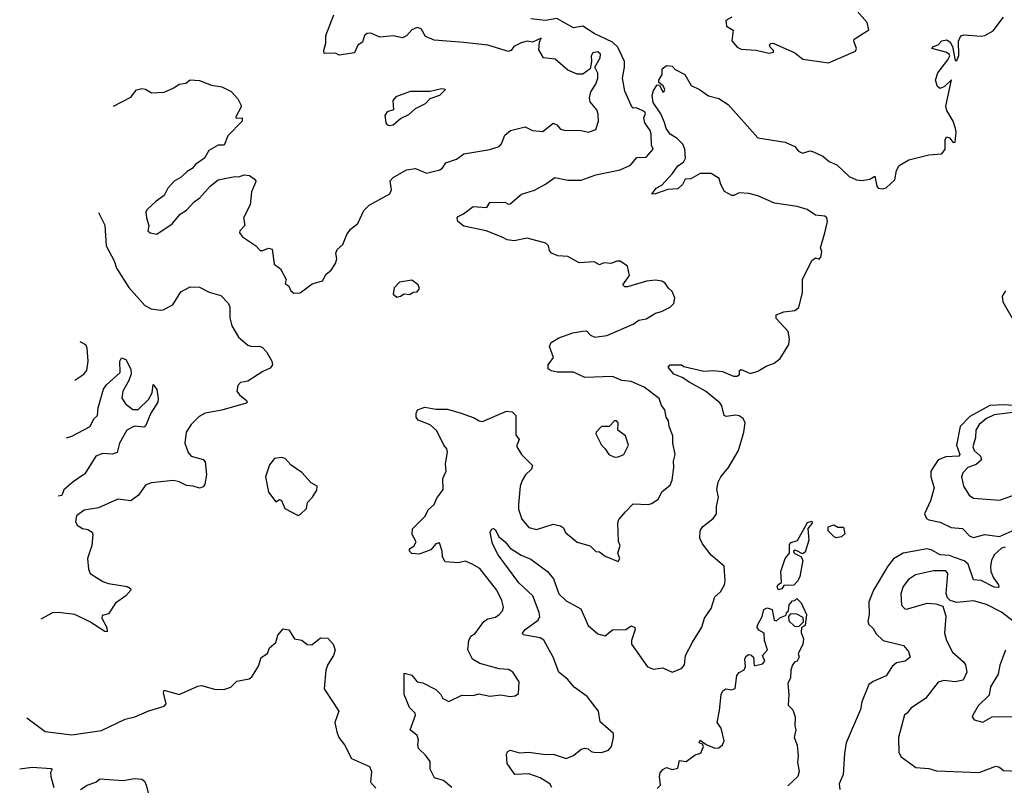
# Model space of a CAD drawing. Extents: x 1995161 to 2088924, y 769148 to 906007.
# Tile 70 of 256: x 2000988 to 2006280, y 810158 to 814270. Entities that reach past the tile are written whole.
import ezdxf

# ---------------------------------------------------------------- set-up
doc = ezdxf.new("R2010")
doc.units = 0

msp = doc.modelspace()

# ---------------------------------------------------------------- linework, layer by layer
at = {"layer": '0CON20XD'}
for points in [[(2001492, 813805.4), (2001585, 813854.2), (2001616.2, 813893.8), (2001645, 813900), (2001665, 813896), (2001697, 813877), (2001765, 813881.2), (2001817, 813903), (2001845, 813923.3), (2001880.7, 813929.3), (2001905, 813946.7), (2001955, 813943.8), (2002018.8, 813918.8), (2002075, 813908.8), (2002125, 813884), (2002161.4, 813845), (2002180, 813805), (2002147.5, 813745), (2002155, 813740), (2002183.3, 813743.3), (2002183.8, 813725), (2002107.5, 813645), (2002087.5, 813595), (2002055, 813596.2), (2002005, 813567.5), (2001981.2, 813525), (2001935, 813494), (2001915, 813470.8), (2001888, 813455), (2001855.6, 813424.4), (2001818.1, 813401.9), (2001784.4, 813365), (2001764.2, 813325), (2001721.2, 813295), (2001672.3, 813247.7), (2001666.7, 813235), (2001668.8, 813205), (2001682.5, 813165), (2001677.5, 813135), (2001690, 813125), (2001725, 813118), (2001806.8, 813173.2), (2001851.2, 813225), (2001884.2, 813245.8), (2001925, 813291.2), (2001956.3, 813313.7), (2002012.5, 813375), (2002055, 813410), (2002145, 813428), (2002165, 813426.2), (2002195, 813436.2), (2002223.6, 813433.6), (2002247.5, 813415), (2002256.7, 813405), (2002256.2, 813395), (2002233.3, 813345), (2002226, 813275), (2002190.8, 813205), (2002198.6, 813165), (2002170.5, 813135), (2002170, 813125), (2002185, 813103.3), (2002255, 813056.7), (2002280.3, 813030.3), (2002295, 813029.2), (2002325, 813042), (2002345, 813036.7), (2002356.4, 812956.4), (2002390.7, 812930.7), (2002420, 812875), (2002415, 812852.5), (2002435, 812837.5), (2002445, 812812.5), (2002460.7, 812800.7), (2002495, 812802.5), (2002559.3, 812850.7), (2002615, 812866.7), (2002635, 812902.5), (2002662.5, 812925), (2002685, 812960), (2002693.3, 812985), (2002686.7, 813015), (2002693.9, 813036.1), (2002725, 813062.5), (2002746.7, 813115), (2002766.7, 813145), (2002805.8, 813174.2), (2002837.5, 813245), (2002865.9, 813274.1), (2002976.7, 813335), (2002985.6, 813355), (2002980, 813405), (2002995, 813421.4), (2003066.4, 813463.6), (2003115, 813469.5), (2003175, 813445.7), (2003246.9, 813463.1), (2003262.5, 813475), (2003278.9, 813501.1), (2003335, 813521.4), (2003375, 813550), (2003515, 813572.1), (2003565, 813588.6), (2003577.3, 813602.7), (2003595, 813650), (2003626.2, 813675), (2003705, 813694.2), (2003745, 813673.8), (2003800.5, 813669.5), (2003855, 813714), (2003875, 813705.8), (2003895, 813682), (2003915, 813675.7), (2004005, 813674.3), (2004045, 813665.8), (2004085, 813680), (2004098.8, 813725), (2004097.7, 813762.3), (2004089.2, 813785), (2004055, 813828.8), (2004051.3, 813848.7), (2004057.8, 813882.2), (2004085, 813924.2), (2004094.5, 813955), (2004095, 813982.5), (2004078.8, 814015), (2004108.2, 814065), (2004110.5, 814085), (2004095, 814096.6), (2004068.7, 814091.3), (2004060, 814075), (2004061.2, 814045), (2004053.6, 814006.4), (2004015, 813977.5), (2003985, 813976.7), (2003935, 813998.8), (2003866.8, 814056.8), (2003804, 814065), (2003778, 814108), (2003781.7, 814148.3), (2003790, 814170), (2003745, 814149.4), (2003715, 814154.2), (2003684, 814145), (2003643.3, 814125), (2003628.8, 814105), (2003615, 814099.4), (2003505, 814133.6), (2003375, 814146.4), (2003215, 814160.4), (2003168.6, 814178.6), (2003145, 814220.8), (2003125, 814227.1), (2003095, 814214.4), (2003066.2, 814183.8), (2003045, 814171.9), (2002995, 814182.5), (2002923.9, 814176.1), (2002875, 814196.9), (2002855, 814196), (2002842.1, 814185), (2002830.3, 814149.7), (2002805, 814133.3), (2002787.5, 814092.5), (2002705, 814079.4), (2002685, 814089.5), (2002625, 814087.5), (2002622.5, 814105), (2002633.6, 814143.6), (2002634.3, 814185), (2002676, 814295)], [(2004012.9, 812597.1), (2004035, 812598.8), (2004055.7, 812575.7), (2004080, 812565), (2004143.6, 812573.6), (2004285, 812634), (2004315, 812656), (2004355, 812663.8), (2004405.8, 812694.2), (2004437.7, 812702.3), (2004485, 812726.2), (2004503.3, 812745), (2004510, 812775), (2004495, 812810), (2004475, 812827.5), (2004457.5, 812855), (2004440, 812865), (2004405, 812870.8), (2004357.5, 812865), (2004255.6, 812834.4), (2004240, 812835), (2004230, 812845), (2004266.4, 812896.4), (2004254.3, 812945), (2004215, 812972.2), (2004197.8, 812972.2), (2004165, 812960), (2004127, 812963), (2004105, 812953.3), (2004075, 812968.8), (2003995, 812964), (2003935, 812998), (2003880.7, 813000.7), (2003846.4, 813016.4), (2003835, 813030), (2003830, 813055), (2003815, 813070), (2003715.8, 813095.8), (2003645, 813081.9), (2003608, 813088), (2003581.9, 813101.9), (2003495, 813135.6), (2003375, 813161.4), (2003343.8, 813185), (2003338.8, 813205), (2003345, 813213.3), (2003373.5, 813226.5), (2003425, 813265.6), (2003498.8, 813261.2), (2003515, 813288), (2003595, 813288.8), (2003615, 813278.8), (2003625, 813280), (2003685, 813332.5), (2003755.4, 813354.6), (2003814.5, 813385.5), (2003865, 813422.5), (2003935, 813408.1), (2004005, 813406.9), (2004085, 813436.4), (2004215, 813463.8), (2004271.3, 813488.7), (2004305, 813530), (2004355, 813531.9), (2004392, 813575), (2004384, 813595), (2004382.8, 813655), (2004376.3, 813675), (2004348.8, 813715), (2004343.4, 813743.4), (2004351.4, 813765), (2004348.1, 813775), (2004304, 813796), (2004285, 813794.7), (2004275.7, 813805.7), (2004240, 813885), (2004227.1, 813955), (2004239.1, 814015), (2004237.9, 814045), (2004202.3, 814122.3), (2004175, 814148.8), (2004075, 814196.1), (2004015, 814234.5), (2003964.2, 814225.8), (2003875, 814275.7), (2003814.1, 814265.9), (2003735, 814274.9)], [(2004604.6, 810925.4), (2004653.8, 811006.2), (2004669.4, 811055), (2004705, 811106.2), (2004725, 811170), (2004755, 811196.2), (2004776.2, 811233.8), (2004779.2, 811255), (2004773.9, 811333.9), (2004705, 811393.1), (2004658, 811455), (2004644, 811485), (2004645.7, 811524.3), (2004658, 811545), (2004715, 811590), (2004732.5, 811615), (2004732.9, 811655), (2004744.2, 811705), (2004735.8, 811745.8), (2004742.9, 811785), (2004757.1, 811815), (2004796.9, 811865), (2004851.1, 811955), (2004880, 812055), (2004887.5, 812105), (2004876.8, 812126.8), (2004855, 812142.5), (2004835.8, 812145.8), (2004785, 812138), (2004775, 812143.8), (2004762.2, 812195), (2004751.1, 812211.1), (2004673.6, 812273.7), (2004589.2, 812320.8), (2004548.5, 812348.5), (2004503.8, 812365), (2004474.2, 812404.2), (2004484.6, 812415.4), (2004545, 812416), (2004557.5, 812407.5), (2004665, 812381.1), (2004715, 812385.7), (2004765, 812380.6), (2004825, 812355.6), (2004845, 812354.5), (2004856.7, 812363.3), (2004856, 812385), (2004865, 812391.4), (2004915, 812370), (2004955, 812382), (2005000.9, 812409.1), (2005042.5, 812425), (2005075, 812450), (2005122, 812525), (2005125.6, 812555), (2005118.5, 812595), (2005054.3, 812665), (2005054.2, 812685), (2005095, 812700.8), (2005155, 812707.1), (2005175, 812723.8), (2005195.3, 812805), (2005195.4, 812875), (2005245, 812977.1), (2005265, 812991.2), (2005285, 812984.2), (2005293.3, 812995), (2005298.8, 813025), (2005292, 813045), (2005315.6, 813124.4), (2005330, 813185), (2005325.5, 813205.5), (2005315, 813214.2), (2005265, 813220.5), (2005220.2, 813250.2), (2005166.4, 813266.4), (2005044.6, 813284.6), (2004955, 813324.2), (2004906.4, 813336.4), (2004855, 813339.1), (2004826.7, 813325), (2004815, 813325.5), (2004777, 813347), (2004756.2, 813385), (2004747.5, 813417.5), (2004705, 813442.7), (2004645, 813443.5), (2004595, 813414.3), (2004565, 813412.5), (2004550, 813385), (2004525, 813362), (2004471.7, 813358.3), (2004405, 813334.2), (2004385, 813332.5), (2004408.8, 813365), (2004439.3, 813380.7), (2004496.8, 813443.2), (2004525, 813484.4), (2004556.2, 813503.8), (2004567.2, 813525), (2004562.1, 813575), (2004551.8, 813601.8), (2004521.9, 813631.9), (2004484.7, 813655), (2004462.8, 813685), (2004452.9, 813717.1), (2004434.4, 813764.4), (2004392.7, 813825), (2004387.2, 813862.8), (2004395, 813890), (2004415, 813920), (2004427.5, 813917.5), (2004445, 813880), (2004452.5, 813885), (2004456, 813895), (2004446.7, 813915), (2004422.5, 813932.5), (2004422.5, 813945), (2004441.2, 813975), (2004440.8, 814005), (2004465, 814023.3), (2004495, 814020), (2004511.7, 814001.7), (2004563.8, 813975), (2004596.4, 813916.4), (2004642.5, 813895), (2004690.2, 813860.2), (2004745, 813845.6), (2004795, 813814.3), (2004954.7, 813634.7), (2005102.4, 813612.4), (2005155, 813589.4), (2005173.2, 813563.2), (2005195, 813553.3), (2005235, 813564.4), (2005255, 813560), (2005305, 813535.8), (2005338.2, 813508.2), (2005379.7, 813489.7), (2005446.7, 813426.7), (2005485, 813408.8), (2005515, 813405.5), (2005557.3, 813412.7), (2005585, 813430), (2005594, 813375), (2005601.2, 813365), (2005625, 813360.8), (2005645, 813365.8), (2005691.2, 813408.8), (2005700.3, 813459.7), (2005715, 813486.2), (2005766.4, 813516.4), (2005875, 813543.8), (2005945, 813548.8), (2005962, 813575), (2005961.9, 813625), (2005970, 813640), (2005985.8, 813635.8), (2006005, 813610), (2006015, 813612.5), (2006021.2, 813665), (2006018, 813685), (2006004.4, 813725), (2005971.1, 813781.1), (2005965.3, 813805), (2005996.1, 813946.1), (2005958.6, 813911.4), (2005935, 813900.6), (2005920.9, 813910.9), (2005909.6, 813945), (2005922.1, 813985), (2005976.6, 814053.4), (2005986.4, 814076.4), (2005984, 814085), (2005966.1, 814096.1), (2005890, 814115), (2005900, 814125), (2005925, 814134), (2005944.1, 814155.9), (2005971.4, 814161.4), (2005988.6, 814148.6), (2006002.2, 814125), (2006015, 814050), (2006025, 814050), (2006035, 814077.5), (2006033.9, 814155), (2006047.1, 814182.9), (2006065, 814188.7), (2006155, 814180.8), (2006175, 814185.5), (2006219.9, 814210.1), (2006275, 814282.5)], [(2004815, 814282.5), (2004782.5, 814265), (2004787.5, 814235), (2004823.6, 814213.6), (2004815.8, 814155.8), (2004845, 814121.2), (2004865, 814110.8), (2004945.8, 814105.8), (2005015, 814090), (2005040, 814095), (2005040, 814105), (2005021.7, 814121.7), (2005017.5, 814135), (2005025, 814142.5), (2005037, 814143), (2005155, 814092), (2005169.7, 814079.7), (2005197.4, 814057.4), (2005335, 814037.5), (2005479.5, 814100.5), (2005486.2, 814115), (2005471.2, 814155), (2005473.3, 814165), (2005551.2, 814215), (2005542.1, 814255), (2005489.2, 814315)], [(2002975, 813700.6), (2002995, 813704.6), (2003035, 813738.1), (2003079.5, 813760.5), (2003115, 813793.1), (2003170, 813820), (2003195, 813846.7), (2003246.7, 813865), (2003277.5, 813895), (2003255, 813898.8), (2003195, 813883.3), (2003086.4, 813883.6), (2003008.8, 813855), (2002994, 813835), (2002997.5, 813785), (2002962.5, 813775), (2002951.2, 813755), (2002955.9, 813715.9), (2002963.8, 813705), (2002975, 813700.6)], [(2001411.1, 813234.2), (2001445.5, 813165.5), (2001452.8, 813055), (2001495.3, 812975.3), (2001507.7, 812935), (2001575, 812830.5), (2001661.2, 812735), (2001695, 812717.1), (2001745, 812709.2), (2001759.1, 812710.9), (2001811.4, 812738.6), (2001855, 812807.1), (2001905, 812834.5), (2001955, 812833.5), (2002007, 812807), (2002068.3, 812788.3), (2002110, 812745), (2002116.9, 812725), (2002117.5, 812667.5), (2002128, 812625), (2002164.5, 812564.5), (2002215, 812521.4), (2002235, 812514.3), (2002275, 812516.9), (2002290.6, 812510.6), (2002314.4, 812485), (2002343.8, 812435), (2002346.7, 812415), (2002335, 812398.8), (2002295, 812380.6), (2002215, 812328), (2002175, 812321.2), (2002160, 812305), (2002156, 812275), (2002168.8, 812255), (2002206.7, 812225), (2002210, 812215), (2002205, 812210), (2002075, 812173.1), (2001985, 812156.5), (2001952.1, 812137.9), (2001909.2, 812095), (2001882.9, 812055), (2001875.8, 811995), (2001893.1, 811945), (2001909.2, 811925), (2001975, 811906.9), (2001985.6, 811895), (2001991.4, 811825), (2001983.8, 811775), (2001975, 811760), (2001955, 811753.8), (2001920, 811765), (2001885, 811767.1), (2001845, 811787.1), (2001815, 811794.2), (2001695, 811781.2), (2001665, 811770), (2001625.8, 811715), (2001585, 811685.8), (2001515, 811694), (2001412.3, 811647.7), (2001335, 811635.8), (2001294, 811605), (2001288.8, 811575), (2001296.7, 811555), (2001325, 811536.2), (2001355, 811532), (2001377, 811517), (2001382, 811505), (2001376.2, 811445), (2001353.3, 811375), (2001357.6, 811317.6), (2001367.1, 811295), (2001435, 811252.1), (2001465, 811241.8), (2001565.9, 811225.9), (2001584, 811215), (2001586, 811206), (2001558.1, 811175), (2001502.5, 811135), (2001465, 811078), (2001431.1, 811068.9), (2001430.4, 811055), (2001456.9, 811005), (2001458.7, 810981.3), (2001445, 810982.8), (2001365.3, 811035.3), (2001284.6, 811075.4), (2001196.2, 811086.2), (2001165, 811083.1), (2001101.8, 811049.5)], [(2003015, 812780), (2003035, 812783.8), (2003055, 812797.5), (2003085, 812793.3), (2003103, 812807), (2003125, 812807.5), (2003136.7, 812825), (2003130, 812845), (2003095, 812870), (2003029.3, 812860.7), (2003000.5, 812829.5), (2002996.2, 812795), (2003015, 812780)], [(2006287, 812813), (2006267.9, 812785), (2006271.8, 812755), (2006333.9, 812645)], [(2003310, 810145), (2003265, 810183.3), (2003217, 810197), (2003194.3, 810244.3), (2003194, 810285), (2003169.1, 810319.1), (2003131.9, 810355), (2003127.5, 810375), (2003131.7, 810401.7), (2003123.8, 810425), (2003086.2, 810455), (2003116.2, 810535), (2003113.3, 810545), (2003084, 810575), (2003054.2, 810645), (2003055, 810760), (2003095, 810748.8), (2003125, 810713.3), (2003155, 810708), (2003225, 810671.2), (2003251.2, 810645), (2003263.1, 810623.1), (2003295, 810608.1), (2003365, 810641.2), (2003425, 810640), (2003455, 810649.2), (2003515, 810636.9), (2003573.6, 810643.6), (2003624.6, 810634.6), (2003651.3, 810638.7), (2003669.7, 810650.3), (2003672.8, 810712.8), (2003638.8, 810765), (2003615, 810778.6), (2003565, 810783.6), (2003461.1, 810811.1), (2003422, 810835), (2003397.5, 810885), (2003401.4, 810935), (2003412.2, 810957.8), (2003436.6, 810973.4), (2003482.7, 811037.3), (2003505, 811052), (2003545, 811060.9), (2003565.9, 811074.1), (2003583.1, 811095), (2003588.9, 811115), (2003580, 811150), (2003553.1, 811205), (2003461.5, 811321.5), (2003420, 811345), (2003385, 811361.9), (2003345, 811352.1), (2003275, 811358.6), (2003261.2, 811385), (2003259.4, 811415), (2003245, 811460), (2003225, 811453.8), (2003197, 811423), (2003135, 811399.2), (2003095, 811402.9), (2003083.8, 811415), (2003082.5, 811427.5), (2003107.3, 811442.7), (2003118.2, 811465), (2003096.7, 811505), (2003099.4, 811535), (2003165, 811601.4), (2003185, 811638), (2003216.2, 811665), (2003230.3, 811699.7), (2003263.2, 811746.8), (2003263.1, 811805), (2003280.8, 811845), (2003276.5, 811883.5), (2003287.5, 811947.5), (2003284, 811964), (2003267.9, 811985), (2003230.9, 812060.9), (2003193.8, 812093.8), (2003128.9, 812118.9), (2003119.1, 812135), (2003118.9, 812155), (2003126.3, 812173.7), (2003165, 812188.9), (2003225, 812177.1), (2003285, 812177.6), (2003355, 812158.5), (2003431.1, 812131.1), (2003456.7, 812115), (2003475, 812112.2), (2003605, 812167.5), (2003635, 812164), (2003654.3, 812144.3), (2003655, 812040), (2003673.3, 812015), (2003659.2, 811985), (2003660.6, 811975), (2003685, 811934.3), (2003744, 811875), (2003739.2, 811855), (2003705.8, 811825), (2003688.6, 811795), (2003678.6, 811765), (2003668.2, 811665), (2003669.8, 811639.8), (2003687.4, 811587.4), (2003725, 811542), (2003765, 811532.2), (2003855, 811559.2), (2003895, 811551.4), (2003910.3, 811540.3), (2003921.2, 811515), (2003985, 811464.2), (2004053.6, 811443.6), (2004085, 811412.9), (2004105, 811411.2), (2004135, 811388), (2004205, 811360), (2004213.3, 811375), (2004202.5, 811405), (2004216, 811445), (2004207, 811467), (2004202.7, 811567.3), (2004208, 811585), (2004244.2, 811625.8), (2004285, 811670), (2004365, 811666), (2004385, 811671.2), (2004418.8, 811695), (2004441.2, 811735), (2004485, 811768.8), (2004494.4, 811795.6), (2004504.3, 811865), (2004501.7, 811898.3), (2004511.4, 811935), (2004499.2, 811995), (2004498, 812035), (2004478.1, 812085), (2004474.6, 812114.6), (2004462.5, 812135), (2004455.7, 812175), (2004438.3, 812198.3), (2004425.7, 812235), (2004345, 812295.5), (2004275, 812325.5), (2004225, 812330.9), (2004175, 812352.3), (2004025, 812348.1), (2003965, 812375.8), (2003876.8, 812376.8), (2003845, 812384.2), (2003828.8, 812395), (2003828, 812415), (2003857.1, 812455), (2003836, 812515), (2003845, 812536.2), (2003885, 812560), (2003961.7, 812588.3), (2004012.9, 812597.1)], [(2001283.7, 812334), (2001332, 812365), (2001348.9, 812385), (2001356.5, 812435), (2001350, 812505), (2001342.7, 812522.7), (2001312.8, 812539.5)], [(2001239.8, 812024.1), (2001267.6, 812032.4), (2001366.7, 812085), (2001386, 812125), (2001406.6, 812143.4), (2001409.4, 812185), (2001438.2, 812285), (2001455, 812308.5), (2001528.8, 812375), (2001526.9, 812435), (2001535, 812453.8), (2001559.4, 812445), (2001585, 812393.3), (2001586.9, 812366.9), (2001575, 812331.4), (2001541.8, 812275), (2001536.9, 812236.9), (2001556, 812206), (2001595.3, 812175.3), (2001625, 812176.5), (2001679.9, 812230.1), (2001700, 812265), (2001705, 812310), (2001725, 812282.5), (2001732.9, 812235), (2001730, 812215), (2001693.7, 812156.3), (2001665, 812086.2), (2001655, 812080.8), (2001605, 812086.9), (2001564.4, 812065), (2001523.8, 811995), (2001512.5, 811945), (2001485, 811936.6), (2001435, 811940), (2001396.9, 811925), (2001338.9, 811831.1), (2001275, 811788.3), (2001226.1, 811745), (2001215, 811714.4), (2001195.4, 811710.5)], [(2006355, 812195.8), (2006275, 812200.8), (2006202.7, 812197.3), (2006095, 812137.5), (2006042.5, 812085), (2006022.4, 811985), (2006040.3, 811935), (2006036, 811925), (2005965, 811921.2), (2005924.3, 811905.7), (2005885.4, 811845), (2005884.5, 811815), (2005903.4, 811755), (2005883.8, 811685), (2005851.5, 811615), (2005861.2, 811591.2), (2005875, 811583.1), (2005935, 811570.9), (2005995, 811542.5), (2006055, 811535.9), (2006095, 811495.6), (2006115, 811488.9), (2006175, 811504.2), (2006255, 811493.2), (2006335, 811530)], [(2006325, 812160), (2006225, 812147), (2006185, 812128), (2006144.7, 812095), (2006126.2, 812065), (2006126, 812025), (2006111.7, 811975), (2006117.3, 811955), (2006152.5, 811925), (2006157.8, 811905), (2006128.7, 811881.3), (2006084.4, 811865), (2006057.5, 811835), (2006050.4, 811815), (2006060, 811765), (2006092, 811715), (2006115, 811700), (2006255, 811688.1), (2006325, 811713.6)], [(2004185, 811920.8), (2004205, 811922), (2004235.7, 811935), (2004259.4, 811985), (2004243.8, 812035), (2004203.3, 812065), (2004205.5, 812104.5), (2004195, 812115.3), (2004185, 812114.5), (2004155.6, 812084.4), (2004115.9, 812084.1), (2004086.7, 812055), (2004084, 812045), (2004114.2, 811985), (2004135.4, 811965.4), (2004155, 811934), (2004185, 811920.8)], [(2002485, 811607.5), (2002495, 811612.5), (2002528.8, 811645), (2002534.1, 811675.9), (2002562.5, 811705), (2002585, 811742.5), (2002586.7, 811765), (2002555, 811782.5), (2002505, 811836.7), (2002447.5, 811877.5), (2002415, 811912.5), (2002395, 811918), (2002358, 811912), (2002330.5, 811879.5), (2002310, 811815), (2002325, 811732.5), (2002365, 811680), (2002385, 811692.5), (2002395, 811687.5), (2002413.9, 811643.9), (2002485, 811607.5)], [(2005065, 811207.5), (2005060, 811225), (2005065, 811236.2), (2005082.5, 811247.5), (2005078.2, 811305), (2005101.8, 811375), (2005126.2, 811405), (2005125, 811450), (2005135, 811462.2), (2005167.6, 811472.4), (2005221.7, 811568.3), (2005245.8, 811575.8), (2005248.1, 811565), (2005224, 811536), (2005230, 811475), (2005210, 811410), (2005195, 811400), (2005165, 811417.1), (2005155, 811420), (2005146.7, 811415), (2005150, 811405), (2005186.7, 811386.7), (2005196.4, 811366.4), (2005181.7, 811278.3), (2005170, 811255), (2005148.3, 811231.7), (2005095, 811230), (2005085, 811212.5), (2005065, 811207.5)], [(2003847.3, 810145), (2003837.5, 810165), (2003785, 810197.3), (2003725, 810219.3), (2003648.8, 810215), (2003607.5, 810275), (2003604.5, 810325.5), (2003610.9, 810339.1), (2003625, 810346.5), (2003675, 810332.7), (2003725, 810336.1), (2003813.3, 810323.3), (2003855, 810323.9), (2003925, 810302.2), (2003965, 810318.2), (2004005, 810351.4), (2004026.1, 810356.1), (2004043.9, 810353.9), (2004058.9, 810338.9), (2004074.6, 810334.6), (2004115, 810334.5), (2004153.2, 810346.8), (2004168.8, 810365), (2004180.3, 810415), (2004179.1, 810435), (2004107.8, 810497.8), (2004098.2, 810555), (2004038.5, 810635), (2003968.8, 810685), (2003935, 810726.4), (2003885, 810764.4), (2003855.3, 810845), (2003805, 810937.1), (2003785, 810949.1), (2003694, 810965), (2003690, 810975), (2003705.5, 810995), (2003774.6, 811045), (2003784, 811065), (2003780.6, 811085), (2003745.4, 811175), (2003671.2, 811245), (2003560.4, 811395), (2003530, 811455), (2003517.1, 811515), (2003525.7, 811534.3), (2003535, 811536), (2003545, 811529.2), (2003562.8, 811492.8), (2003596.5, 811465), (2003625, 811430.6), (2003683.2, 811393.2), (2003735, 811371.2), (2003824.3, 811305), (2003856.9, 811266.9), (2003885.6, 811185), (2003925, 811149.1), (2004004.2, 811105), (2004043.6, 811015), (2004095, 810970.8), (2004135, 810960), (2004175, 810993.1), (2004245, 810994.6), (2004275, 811013.3), (2004294.2, 811005), (2004296, 810995), (2004275.6, 810935), (2004275.8, 810915), (2004363, 810793), (2004395, 810781.9), (2004445, 810787.8), (2004495, 810765.6), (2004545.7, 810784.3), (2004562, 810805), (2004567.1, 810855), (2004604.6, 810925.4)], [(2005376.4, 811486.4), (2005365, 811492.5), (2005333.9, 811523.9), (2005334, 811545), (2005363.6, 811556.4), (2005385, 811544.4), (2005415, 811543.8), (2005422, 811508), (2005405, 811491.2), (2005376.4, 811486.4)], [(2006285, 811436.9), (2006265, 811431.1), (2006226.2, 811395), (2006211.8, 811365), (2006205.3, 811334.7), (2006208, 811305), (2006222.2, 811272.2), (2006248.1, 811235), (2006250, 811220), (2006225, 811222.5), (2006155, 811257.8), (2006115, 811260.8), (2006085.2, 811345.2), (2006063.4, 811363.4), (2006011.6, 811381.6), (2005985, 811391.6), (2005935, 811395.2), (2005890.9, 811420.9), (2005865, 811427.2), (2005735.6, 811405), (2005685, 811373.8), (2005654.7, 811335), (2005576.1, 811205), (2005552.4, 811142.4), (2005553.3, 811075), (2005546.9, 811036.9), (2005551.7, 811021.7), (2005575, 811000), (2005591.1, 810971.1), (2005628.6, 810935), (2005738.2, 810908.2), (2005765, 810876.7), (2005773.8, 810845), (2005746.7, 810825), (2005700, 810815), (2005678, 810795), (2005645, 810746), (2005575, 810715.7), (2005551.8, 810698.2), (2005514.4, 810605), (2005506.5, 810565), (2005429.4, 810385), (2005421.7, 810328.3), (2005413.2, 810215), (2005391.9, 810165), (2005395.3, 810135)], [(2006328.3, 811038.3), (2006265, 811087.4), (2006185, 811127.7), (2006115, 811148.2), (2006025, 811139.2), (2005989.3, 811149.3), (2005973.9, 811163.9), (2005968, 811188), (2005976.9, 811295), (2005965, 811310), (2005898.7, 811308.7), (2005801.8, 811288.2), (2005765, 811263.1), (2005735.6, 811225), (2005723.8, 811185), (2005728.1, 811125), (2005745, 811105.8), (2005755, 811104.4), (2005865, 811136.5), (2005912.7, 811132.7), (2005949.3, 811119.3), (2005965.9, 811065.9), (2005958.1, 810975), (2005968.6, 810935), (2006002.4, 810872.4), (2006061.4, 810821.4), (2006071.9, 810805), (2006079.2, 810765), (2006058.3, 810721.7), (2006015, 810713.1), (2005955, 810720), (2005925, 810710.9), (2005856.9, 810623.1), (2005778, 810572), (2005758.8, 810545), (2005744.1, 810535.9), (2005710.5, 810415), (2005713, 810333), (2005725, 810311.2), (2005805, 810253.5), (2005875, 810247.5), (2005915, 810235.3), (2006145, 810226.8), (2006235, 810259.7), (2006254.2, 810254.2), (2006276.2, 810236.2), (2006355, 810233.6)], [(2004881.7, 810778.3), (2004888.8, 810795), (2004885.5, 810835), (2004891.3, 810848.7), (2004905, 810859.2), (2004918.3, 810858.3), (2004932.5, 810845), (2004935, 810800), (2004980.7, 810809.3), (2004993.8, 810825), (2004981.2, 810855), (2005007.5, 810885), (2004991.2, 810935), (2004990, 810975), (2004960.6, 810990.6), (2004952.2, 811005), (2004952.9, 811017.1), (2004978.7, 811065), (2004988, 811102), (2005005, 811111.4), (2005031.7, 811101.7), (2005042.5, 811045), (2005055, 811040), (2005073, 811057), (2005108.3, 811071.7), (2005110, 811085), (2005120, 811095), (2005123, 811127), (2005141.7, 811148.3), (2005155, 811150), (2005165, 811160), (2005188.3, 811138.3), (2005217.5, 811075), (2005210, 811015), (2005190, 811005), (2005188.3, 810978.3), (2005200, 810945), (2005196.4, 810913.6), (2005172.5, 810865), (2005177.5, 810845), (2005166.4, 810823.6), (2005155, 810820), (2005142.5, 810805), (2005132.5, 810775), (2005130, 810735), (2005116.7, 810705), (2005122.5, 810645), (2005118.3, 810588.3), (2005143.6, 810563.6), (2005156.2, 810525), (2005153.6, 810476.4), (2005160, 810455), (2005150, 810415), (2005166.2, 810373.8), (2005171.2, 810315), (2005167.7, 810282.3), (2005178.3, 810231.7), (2005170, 810205), (2005116.2, 810155)], [(2005175, 811010), (2005200, 811035), (2005198.3, 811058.3), (2005165, 811077.5), (2005131.7, 811078.3), (2005120, 811065), (2005121.7, 811041.7), (2005151.7, 811011.7), (2005175, 811010)], [(2001026.8, 810519.4), (2001125, 810445.7), (2001268.5, 810428.5), (2001427.8, 810452.2), (2001555, 810512.5), (2001606.7, 810525), (2001681.9, 810558.1), (2001765, 810582.7), (2001776.2, 810595), (2001761.2, 810655), (2001765, 810667.9), (2001845, 810645.4), (2001945, 810690), (2001965, 810693.8), (2002035, 810674.2), (2002085, 810672), (2002122.5, 810685), (2002155, 810716.7), (2002221.2, 810728.8), (2002235, 810740), (2002272.1, 810797.9), (2002285.7, 810844.3), (2002320, 810865), (2002331.2, 810895), (2002364.3, 810925), (2002375.8, 810964.2), (2002405, 810997.5), (2002435, 810993.3), (2002465, 810943.3), (2002505, 810937.5), (2002533, 810913), (2002557.7, 810912.3), (2002605, 810950), (2002645, 810947.5), (2002673.3, 810915), (2002683, 810883), (2002673.8, 810855), (2002643.6, 810806.4), (2002634.3, 810775), (2002624.2, 810675), (2002702.5, 810555), (2002682.5, 810495), (2002693.3, 810445), (2002703.3, 810415), (2002733.3, 810375), (2002771.1, 810301.1), (2002868.8, 810258.8), (2002878.3, 810231.7), (2002874.3, 810174.3), (2002902.3, 810142.3)], [(2006286, 810884), (2006256.5, 810803.5), (2006246.2, 810755), (2006205, 810686.2), (2006198.2, 810641.7), (2006140, 810585), (2006111.2, 810535), (2006106.7, 810525), (2006118.3, 810508.3), (2006165, 810496.5), (2006215, 810524.4), (2006365, 810526.2)], [(2004415, 810140), (2004431.7, 810158.3), (2004426.7, 810205), (2004431.2, 810225), (2004445, 810242.5), (2004465, 810252.5), (2004495, 810242.5), (2004525, 810250), (2004535, 810290), (2004570, 810285), (2004619.3, 810320.7), (2004649.3, 810330.7), (2004662.5, 810365), (2004658.3, 810378.3), (2004640, 810385), (2004645, 810400), (2004677.5, 810377.5), (2004725, 810356.7), (2004745, 810358.8), (2004766.2, 810375), (2004774.1, 810395.9), (2004758, 810465), (2004736.2, 810495), (2004750, 810560), (2004758, 810645), (2004766.7, 810665), (2004784.1, 810675.9), (2004815, 810670), (2004833, 810677), (2004842.9, 810747.1), (2004855, 810762.5), (2004881.7, 810778.3)], [(2000988.1, 810245.9), (2001054.7, 810255.3), (2001158, 810248), (2001162.5, 810245), (2001154.4, 810225.6), (2001155.6, 810205), (2001171.5, 810145)], [(2001315, 810135.8), (2001351.1, 810158.9), (2001396.7, 810175), (2001418.3, 810191.7), (2001545, 810182.9), (2001605, 810194.4), (2001645, 810190), (2001658.9, 810178.9), (2001668.6, 810158.6), (2001684.4, 810095)]]:
    msp.add_lwpolyline(points, dxfattribs=at)

doc.saveas('drawing.dxf')
